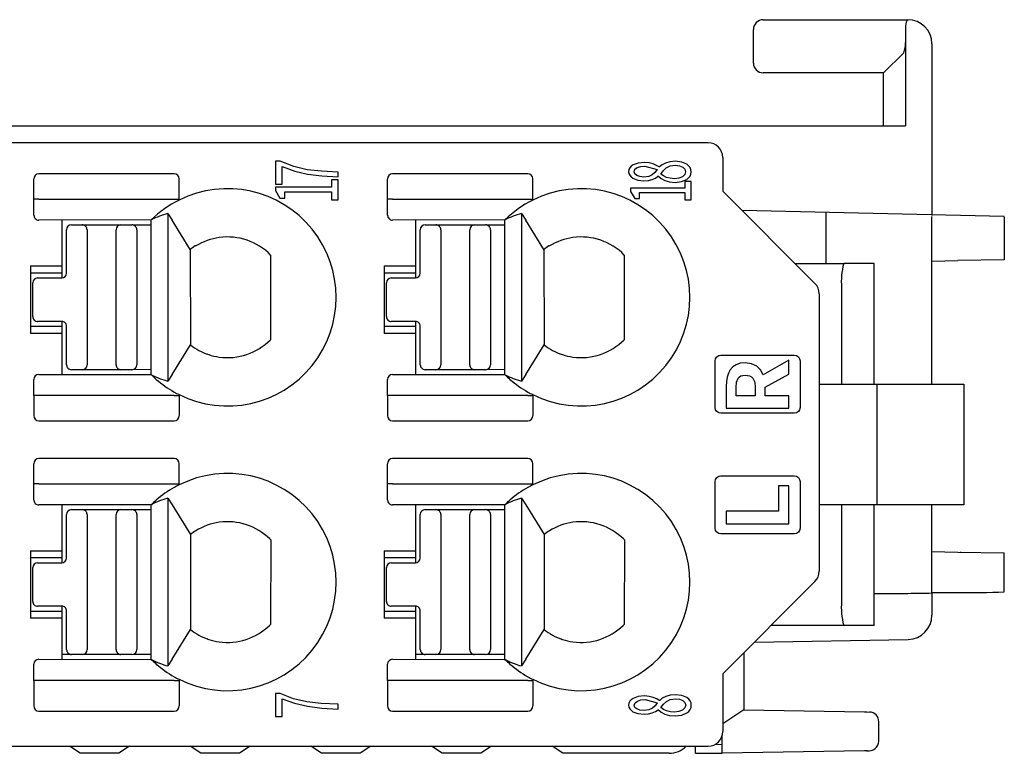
# Model space of a CAD drawing. Header units: millimetres. Extents: x 0 to 427, y 0 to 299.
# Tile 7 of 27: x 175 to 195, y 58 to 74. Entities that reach past the tile are written whole.
import ezdxf

# ---------------------------------------------------------------- set-up
doc = ezdxf.new("R2010")
doc.units = ezdxf.units.MM
doc.header["$MEASUREMENT"] = 0
doc.linetypes.add('DASHEDBIDOT', pattern=[12.4, 3, -3, 0.2, -3, 0.2, -3])
doc.layers.add('Layer0000', color=7, linetype='Continuous', lineweight=25)
doc.layers.add('LAYER_1', color=7, linetype='Continuous')

msp = doc.modelspace()

# ---------------------------------------------------------------- linework, layer by layer
for p, q in [((195.003, 69.564), (189.571, 69.687)), ((192.107, 59.299), (192.157, 59.299)), ((192.158, 58.496), (192.108, 58.494))]:
    msp.add_line(p, q)
at = {"layer": 'Layer0000', "color": 7, "linetype": 'Continuous', "lineweight": 25}
for p, q in [((190.003, 73.643), (190.02, 73.643)), ((190.02, 73.643), (193.003, 73.643)), ((193.003, 73.641), (193.008, 73.643)), ((189.803, 72.743), (189.803, 73.443)), ((192.953, 73.443), (192.953, 73.17)), ((192.953, 73.17), (192.953, 71.443)), ((193.503, 73.143), (193.503, 73.146)), ((193.503, 73.143), (193.503, 69.585)), ((192.919, 72.958), (192.503, 72.543)), ((190.003, 72.543), (190.004, 72.543)), ((192.503, 72.543), (190.004, 72.543)), ((192.5, 71.443), (192.5, 72.543)), ((153.693, 71.443), (192.953, 71.443)), ((188.867, 71.091), (118.021, 71.09)), ((189.167, 70.791), (189.167, 70.091)), ((177.801, 70.452), (174.992, 70.452)), ((185.131, 70.452), (182.322, 70.452)), ((174.892, 69.926), (174.892, 70.342)), ((177.901, 69.926), (177.901, 70.342)), ((182.222, 69.926), (182.222, 70.342)), ((185.231, 69.926), (185.231, 70.342)), ((189.167, 70.091), (191.079, 68.179)), ((174.892, 69.59), (174.892, 69.926)), ((174.992, 69.926), (174.892, 69.926)), ((174.992, 69.926), (177.865, 69.927)), ((177.865, 69.926), (177.901, 69.926)), ((177.901, 69.926), (177.901, 69.905)), ((182.222, 69.59), (182.222, 69.926)), ((182.322, 69.926), (182.222, 69.926)), ((182.322, 69.926), (185.195, 69.927)), ((185.195, 69.926), (185.231, 69.926)), ((185.231, 69.926), (185.231, 69.905)), ((177.67, 69.628), (177.755, 69.491)), ((177.67, 69.628), (177.67, 66.153)), ((185, 69.628), (185.085, 69.491)), ((185, 69.628), (185, 66.153)), ((191.303, 69.648), (191.303, 68.591)), ((177.325, 69.493), (174.992, 69.49)), ((175.469, 69.49), (175.469, 68.54)), ((175.669, 69.391), (175.894, 69.391)), ((175.894, 69.391), (176.694, 69.391)), ((176.694, 69.391), (176.924, 69.391)), ((176.944, 69.391), (177.324, 69.392)), ((178.131, 68.881), (177.755, 69.491)), ((184.655, 69.493), (182.322, 69.49)), ((182.799, 69.49), (182.799, 68.54)), ((182.999, 69.391), (183.224, 69.391)), ((183.224, 69.391), (184.024, 69.391)), ((184.024, 69.391), (184.254, 69.391)), ((184.274, 69.391), (184.654, 69.392)), ((185.461, 68.881), (185.085, 69.491)), ((191.303, 69.575), (191.303, 69.572)), ((193.503, 66.091), (193.503, 69.568)), ((195.003, 69.55), (195.003, 69.564)), ((195.003, 69.55), (195.003, 68.669)), ((175.569, 68.391), (175.569, 69.291)), ((175.994, 69.291), (175.994, 66.491)), ((176.594, 66.491), (176.594, 69.291)), ((177.024, 69.291), (177.024, 66.491)), ((177.324, 66.332), (177.324, 69.291)), ((182.899, 68.391), (182.899, 69.291)), ((183.324, 69.291), (183.324, 66.491)), ((183.924, 66.491), (183.924, 69.291)), ((184.354, 69.291), (184.354, 66.491)), ((184.654, 66.332), (184.654, 69.291)), ((178.133, 68.878), (178.135, 66.906)), ((178.249, 68.954), (178.235, 68.954)), ((185.463, 68.878), (185.465, 66.906)), ((185.579, 68.954), (185.565, 68.954)), ((179.798, 68.765), (179.793, 67.01)), ((187.128, 68.765), (187.123, 67.01)), ((190.667, 68.591), (191.675, 68.591)), ((192.298, 68.592), (191.675, 68.591)), ((192.303, 68.592), (192.298, 68.592)), ((192.298, 68.592), (192.298, 66.091)), ((192.303, 66.092), (192.303, 68.592)), ((193.503, 68.643), (194.038, 68.653)), ((195.003, 68.669), (194.038, 68.653)), ((174.819, 68.54), (174.819, 67.14)), ((174.819, 68.54), (175.469, 68.54)), ((175.469, 68.39), (174.819, 68.39)), ((175.469, 68.54), (175.469, 68.39)), ((175.469, 68.39), (175.469, 68.291)), ((182.149, 68.54), (182.149, 67.14)), ((182.149, 68.54), (182.799, 68.54)), ((182.799, 68.39), (182.149, 68.39)), ((182.799, 68.54), (182.799, 68.39)), ((182.799, 68.39), (182.799, 68.291)), ((174.869, 67.491), (174.869, 68.191)), ((174.969, 68.291), (175.469, 68.291)), ((182.199, 67.491), (182.199, 68.191)), ((182.299, 68.291), (182.799, 68.291)), ((191.167, 67.966), (191.167, 62.215)), ((191.631, 68.091), (191.631, 66.091)), ((175.469, 67.391), (174.969, 67.391)), ((175.469, 67.391), (175.469, 67.291)), ((182.799, 67.391), (182.299, 67.391)), ((182.799, 67.391), (182.799, 67.291)), ((174.819, 67.29), (175.469, 67.29)), ((175.469, 67.14), (174.819, 67.14)), ((175.469, 67.29), (175.469, 67.14)), ((175.469, 67.14), (175.469, 66.29)), ((175.569, 66.491), (175.569, 67.291)), ((182.149, 67.29), (182.799, 67.29)), ((182.799, 67.14), (182.149, 67.14)), ((182.799, 67.29), (182.799, 67.14)), ((182.799, 67.14), (182.799, 66.29)), ((182.899, 66.491), (182.899, 67.291)), ((177.755, 66.29), (178.134, 66.905)), ((185.085, 66.29), (185.464, 66.905)), ((178.49, 66.712), (178.483, 66.715)), ((185.82, 66.712), (185.813, 66.715)), ((175.894, 66.391), (175.669, 66.391)), ((176.694, 66.391), (175.894, 66.391)), ((176.924, 66.391), (176.694, 66.391)), ((177.324, 66.392), (176.944, 66.391)), ((177.024, 66.484), (177.024, 66.485)), ((183.224, 66.391), (182.999, 66.391)), ((184.024, 66.391), (183.224, 66.391)), ((184.254, 66.391), (184.024, 66.391)), ((184.654, 66.392), (184.274, 66.391)), ((184.354, 66.484), (184.354, 66.485)), ((174.892, 65.854), (174.892, 66.19)), ((174.992, 66.29), (177.325, 66.288)), ((177.755, 66.29), (177.67, 66.153)), ((182.222, 65.854), (182.222, 66.19)), ((182.322, 66.29), (184.655, 66.288)), ((185.085, 66.29), (185, 66.153)), ((191.167, 66.091), (192.366, 66.091)), ((192.366, 66.091), (194.166, 66.091)), ((192.366, 63.591), (192.366, 66.091)), ((194.166, 66.091), (194.166, 63.591)), ((174.892, 65.854), (174.892, 65.439)), ((174.992, 65.854), (174.892, 65.854)), ((177.801, 65.854), (174.992, 65.854)), ((177.801, 65.854), (177.901, 65.854)), ((177.901, 65.876), (177.901, 65.854)), ((177.901, 65.854), (177.901, 65.439)), ((182.222, 65.854), (182.222, 65.439)), ((182.322, 65.854), (182.222, 65.854)), ((185.131, 65.854), (182.322, 65.854)), ((185.131, 65.854), (185.231, 65.854)), ((185.231, 65.876), (185.231, 65.854)), ((185.231, 65.854), (185.231, 65.439)), ((174.992, 65.329), (177.801, 65.329)), ((182.322, 65.329), (185.131, 65.329)), ((177.801, 64.552), (174.992, 64.552)), ((185.131, 64.552), (182.322, 64.552)), ((174.892, 64.026), (174.892, 64.442)), ((177.901, 64.026), (177.901, 64.442)), ((182.222, 64.026), (182.222, 64.442)), ((185.231, 64.026), (185.231, 64.442)), ((174.892, 63.69), (174.892, 64.026)), ((174.992, 64.026), (174.892, 64.026)), ((174.992, 64.026), (177.801, 64.026)), ((177.801, 64.026), (177.901, 64.026)), ((177.901, 64.026), (177.901, 64.005)), ((182.222, 63.69), (182.222, 64.026)), ((182.322, 64.026), (182.222, 64.026)), ((182.322, 64.026), (185.131, 64.026)), ((185.131, 64.026), (185.231, 64.026)), ((185.231, 64.026), (185.231, 64.005)), ((177.67, 63.728), (177.755, 63.591)), ((177.67, 63.728), (177.67, 60.253)), ((185, 63.728), (185.085, 63.591)), ((185, 63.728), (185, 60.253)), ((177.325, 63.593), (174.992, 63.59)), ((175.469, 63.59), (175.469, 62.64)), ((175.669, 63.491), (175.894, 63.491)), ((175.894, 63.491), (176.694, 63.491)), ((176.694, 63.491), (176.924, 63.491)), ((176.944, 63.491), (177.324, 63.492)), ((177.755, 63.591), (178.135, 62.975)), ((184.655, 63.593), (182.322, 63.59)), ((182.799, 63.59), (182.799, 62.64)), ((182.999, 63.491), (183.224, 63.491)), ((183.224, 63.491), (184.024, 63.491)), ((184.024, 63.491), (184.254, 63.491)), ((184.274, 63.491), (184.654, 63.492)), ((185.085, 63.591), (185.465, 62.975)), ((192.366, 63.591), (191.167, 63.591)), ((191.631, 63.591), (191.631, 61.591)), ((192.298, 63.591), (192.298, 61.092)), ((192.303, 61.092), (192.303, 63.591)), ((194.166, 63.591), (192.366, 63.591)), ((193.503, 61.764), (193.503, 63.591)), ((175.569, 62.491), (175.569, 63.391)), ((175.994, 63.391), (175.994, 60.591)), ((176.594, 60.591), (176.594, 63.391)), ((177.024, 63.391), (177.024, 60.591)), ((177.324, 60.432), (177.324, 63.391)), ((182.899, 62.491), (182.899, 63.391)), ((183.324, 63.391), (183.324, 60.591)), ((183.924, 60.591), (183.924, 63.391)), ((184.354, 63.391), (184.354, 60.591)), ((184.654, 60.432), (184.654, 63.391)), ((178.135, 62.975), (178.135, 61.006)), ((179.78, 62.884), (179.799, 62.865)), ((179.799, 62.865), (179.793, 61.11)), ((185.465, 62.975), (185.465, 61.006)), ((187.11, 62.884), (187.129, 62.865)), ((187.129, 62.865), (187.123, 61.11)), ((174.819, 62.64), (174.819, 61.24)), ((174.819, 62.64), (175.469, 62.64)), ((175.469, 62.49), (174.819, 62.49)), ((175.469, 62.64), (175.469, 62.49)), ((175.469, 62.49), (175.469, 62.391)), ((182.149, 62.64), (182.149, 61.24)), ((182.149, 62.64), (182.799, 62.64)), ((182.799, 62.49), (182.149, 62.49)), ((182.799, 62.64), (182.799, 62.49)), ((182.799, 62.49), (182.799, 62.391)), ((193.503, 62.621), (194.038, 62.611)), ((194.038, 62.611), (195.003, 62.595)), ((194.103, 62.611), (194.103, 62.614)), ((194.603, 62.602), (194.603, 62.605)), ((195.003, 61.785), (195.003, 62.595)), ((174.869, 61.591), (174.869, 62.291)), ((174.969, 62.391), (175.469, 62.391)), ((182.199, 61.591), (182.199, 62.291)), ((182.299, 62.391), (182.799, 62.391)), ((191.079, 62.003), (189.167, 60.091)), ((192.303, 61.751), (193.003, 61.756)), ((194.038, 61.771), (193.503, 61.767)), ((193.503, 61.764), (193.503, 61.302)), ((175.469, 61.491), (174.969, 61.491)), ((175.469, 61.491), (175.469, 61.391)), ((182.799, 61.491), (182.299, 61.491)), ((182.799, 61.491), (182.799, 61.391)), ((174.819, 61.39), (175.469, 61.39)), ((175.469, 61.24), (174.819, 61.24)), ((175.469, 61.39), (175.469, 61.24)), ((175.469, 61.24), (175.469, 60.39)), ((175.569, 60.591), (175.569, 61.391)), ((182.149, 61.39), (182.799, 61.39)), ((182.799, 61.24), (182.149, 61.24)), ((182.799, 61.39), (182.799, 61.24)), ((182.799, 61.24), (182.799, 60.39)), ((182.899, 60.591), (182.899, 61.391)), ((179.793, 61.11), (179.775, 61.092)), ((187.123, 61.11), (187.105, 61.092)), ((191.675, 61.091), (190.168, 61.091)), ((192.298, 61.092), (191.675, 61.091)), ((192.303, 61.092), (192.298, 61.092)), ((177.755, 60.39), (178.135, 61.006)), ((178.49, 60.812), (178.483, 60.815)), ((185.085, 60.39), (185.465, 61.006)), ((185.82, 60.812), (185.813, 60.815)), ((189.823, 60.747), (193.012, 60.802)), ((175.658, 60.492), (175.469, 60.492)), ((175.637, 60.493), (175.637, 60.496)), ((175.894, 60.491), (175.669, 60.491)), ((176.694, 60.491), (175.894, 60.491)), ((176.924, 60.491), (176.694, 60.491)), ((177.324, 60.492), (176.944, 60.491)), ((177.024, 60.584), (177.024, 60.585)), ((182.988, 60.492), (182.799, 60.492)), ((182.967, 60.493), (182.967, 60.496)), ((183.224, 60.491), (182.999, 60.491)), ((184.024, 60.491), (183.224, 60.491)), ((184.254, 60.491), (184.024, 60.491)), ((184.654, 60.492), (184.274, 60.491)), ((184.354, 60.584), (184.354, 60.585)), ((189.603, 60.527), (189.603, 59.343)), ((174.892, 59.948), (174.892, 60.29)), ((174.992, 60.39), (177.325, 60.388)), ((177.755, 60.39), (177.67, 60.253)), ((182.222, 59.948), (182.222, 60.29)), ((182.322, 60.39), (184.655, 60.388)), ((185.085, 60.39), (185, 60.253)), ((189.167, 60.091), (189.167, 58.891)), ((174.892, 59.948), (174.892, 59.429)), ((174.992, 59.948), (174.892, 59.948)), ((177.801, 59.948), (174.992, 59.948)), ((177.801, 59.948), (177.901, 59.948)), ((177.901, 59.976), (177.901, 59.948)), ((177.901, 59.948), (177.901, 59.428)), ((182.222, 59.948), (182.222, 59.429)), ((182.322, 59.948), (182.222, 59.948)), ((185.131, 59.948), (182.322, 59.948)), ((185.131, 59.948), (185.231, 59.948)), ((185.231, 59.976), (185.231, 59.948)), ((185.231, 59.948), (185.231, 59.428)), ((174.992, 59.313), (177.801, 59.313)), ((182.322, 59.313), (185.131, 59.313)), ((189.603, 59.343), (189.167, 59.052)), ((189.603, 59.343), (192.107, 59.299)), ((192.157, 59.299), (192.207, 59.298)), ((192.403, 58.696), (192.403, 59.098)), ((189.153, 58.626), (189.153, 58.8)), ((118.021, 58.59), (188.867, 58.591)), ((175.853, 58.443), (175.631, 58.591)), ((176.875, 58.591), (176.653, 58.443)), ((178.353, 58.443), (178.131, 58.591)), ((179.375, 58.591), (179.153, 58.443)), ((180.853, 58.443), (180.631, 58.591)), ((181.875, 58.591), (181.653, 58.443)), ((183.353, 58.443), (183.131, 58.591)), ((184.375, 58.591), (184.153, 58.443)), ((185.853, 58.443), (185.631, 58.591)), ((188.603, 58.443), (188.603, 58.591)), ((189.016, 58.63), (189.153, 58.626)), ((189.153, 58.443), (189.153, 58.62)), ((176.653, 58.443), (175.853, 58.443)), ((179.153, 58.443), (178.353, 58.443)), ((181.653, 58.443), (180.853, 58.443)), ((184.153, 58.443), (183.353, 58.443)), ((188.056, 58.443), (185.853, 58.443)), ((188.603, 58.443), (189.095, 58.443)), ((189.095, 58.443), (189.153, 58.443)), ((192.107, 58.494), (189.153, 58.443))]:
    msp.add_line(p, q, dxfattribs=at)
at = {"layer": 'Layer0000', "color": 251, "linetype": 'DASHEDBIDOT', "lineweight": 18, "true_color": 0x606060}
msp.add_line((189.803, 72.743), (189.804, 72.743), dxfattribs=at)
at = {"layer": 'Layer0000', "color": 7, "linetype": 'Continuous', "lineweight": 25}
for centre, radius, start, end in [((190.01, 73.436), 0.207, 91.7901, 178.2083), ((193.477, 73.451), 0.524, 164.4678, 180.865), ((193.054, 73.575), 0.0836, 127.6472, 168.8031), ((193.003, 73.143), 0.5, 0.0001, 90.0001), ((192.516, 73.132), 0.439, 336.6587, 4.8655), ((190.003, 72.743), 0.2, 180, 270.0001), ((190.004, 72.743), 0.2, 180.0833, 269.9084), ((188.867, 70.791), 0.3, 0.0002, 90.0002), ((174.997, 70.347), 0.105, 92.8783, 182.6523), ((177.796, 70.347), 0.105, 357.5857, 87.1294), ((182.327, 70.347), 0.105, 92.8783, 182.6523), ((185.126, 70.347), 0.105, 357.5857, 87.1294), ((178.905, 67.89), 2.251, 243.4972, 116.5068), ((186.235, 67.89), 2.251, 243.4972, 116.5068), ((178.904, 67.886), 2.255, 116.4154, 134.4367), ((186.234, 67.886), 2.255, 116.4154, 134.4367), ((174.992, 69.59), 0.1, 180.0002, 270.0002), ((178.082, 68.043), 1.638, 104.5896, 117.5104), ((182.322, 69.59), 0.1, 180.0002, 270.0002), ((185.412, 68.043), 1.638, 104.5896, 117.5104), ((175.669, 69.291), 0.1, 90.0002, 180.0002), ((175.894, 69.291), 0.1, 0.0002, 90.0002), ((176.694, 69.291), 0.1, 90.0002, 180.0002), ((176.919, 69.426), 0.0346, 267.8469, 268.7822), ((176.924, 69.291), 0.1, 0.0002, 90.0002), ((182.999, 69.291), 0.1, 90.0002, 180.0002), ((183.224, 69.291), 0.1, 0.0002, 90.0002), ((184.024, 69.291), 0.1, 90.0002, 180.0002), ((184.249, 69.426), 0.0346, 267.8469, 268.7822), ((184.254, 69.291), 0.1, 0.0002, 90.0002), ((178.905, 67.891), 1.25, 97.931, 121.7027), ((178.905, 67.891), 1.25, 44.4048, 97.931), ((186.235, 67.891), 1.25, 97.931, 121.7027), ((186.235, 67.891), 1.25, 44.4048, 97.931), ((178.905, 67.891), 1.257, 122.2484, 128.0264), ((186.235, 67.891), 1.257, 122.2484, 128.0264), ((193.049, 68.218), 1.424, 164.812, 185.121), ((175.469, 68.391), 0.1, 270.0002, 0.0002), ((182.799, 68.391), 0.1, 270.0002, 0.0002), ((174.969, 68.191), 0.1, 90.0002, 180.0002), ((182.299, 68.191), 0.1, 90.0002, 180.0002), ((190.867, 67.966), 0.3, 0.0002, 45.0002), ((174.969, 67.491), 0.1, 180.0002, 270.0002), ((175.469, 67.291), 0.1, 0.0002, 90.0002), ((182.299, 67.491), 0.1, 180.0002, 270.0002), ((182.799, 67.291), 0.1, 0.0002, 90.0002), ((178.905, 67.891), 1.25, 262.0692, 315.2377), ((186.235, 67.891), 1.25, 262.0692, 315.2377), ((178.905, 67.891), 1.25, 231.9547, 241.6425), ((178.905, 67.891), 1.25, 241.6425, 262.0692), ((186.235, 67.891), 1.25, 231.9547, 241.6425), ((186.235, 67.891), 1.25, 241.6425, 262.0692), ((175.669, 66.491), 0.1, 180.0002, 270.0002), ((175.894, 66.491), 0.1, 270.0002, 0.0002), ((176.694, 66.491), 0.1, 180.0002, 270.0002), ((176.924, 66.491), 0.1, 270.0002, 0.0002), ((176.796, 66.292), 0.529, 359.3351, 4.2725), ((182.999, 66.491), 0.1, 180.0002, 270.0002), ((183.224, 66.491), 0.1, 270.0002, 0.0002), ((184.024, 66.491), 0.1, 180.0002, 270.0002), ((184.254, 66.491), 0.1, 270.0002, 0.0002), ((184.126, 66.292), 0.529, 359.3351, 4.2725), ((174.992, 66.19), 0.1, 90.0002, 180.0002), ((178.104, 67.01), 1.062, 222.8103, 230.4978), ((178.07, 67.699), 1.597, 242.2912, 255.4947), ((178.904, 67.894), 2.254, 229.1092, 240.6983), ((182.322, 66.19), 0.1, 90.0002, 180.0002), ((185.434, 67.01), 1.062, 222.8103, 230.4978), ((185.4, 67.699), 1.597, 242.2912, 255.4947), ((186.234, 67.894), 2.254, 229.1092, 240.6983), ((178.754, 67.611), 1.934, 240.465, 243.8169), ((186.084, 67.611), 1.934, 240.465, 243.8169), ((174.997, 65.434), 0.105, 177.348, 267.1222), ((177.796, 65.434), 0.105, 272.8709, 2.4147), ((182.327, 65.434), 0.105, 177.348, 267.1222), ((185.126, 65.434), 0.105, 272.8709, 2.4147), ((174.997, 64.447), 0.105, 92.8798, 182.6516), ((177.796, 64.447), 0.105, 357.5889, 87.1253), ((182.327, 64.447), 0.105, 92.8798, 182.6516), ((185.126, 64.447), 0.105, 357.5889, 87.1253), ((178.905, 61.99), 2.251, 243.4972, 116.5068), ((186.235, 61.99), 2.251, 243.4972, 116.5068), ((178.904, 61.986), 2.255, 119.29, 130.8837), ((178.764, 62.25), 1.955, 116.2001, 119.5146), ((186.234, 61.986), 2.255, 119.29, 130.8837), ((186.094, 62.25), 1.955, 116.2001, 119.5146), ((174.992, 63.69), 0.1, 180.0002, 270.0002), ((177.982, 63.003), 0.882, 128.8407, 138.0452), ((178.082, 62.145), 1.636, 104.5835, 117.4913), ((182.322, 63.69), 0.1, 180.0002, 270.0002), ((185.312, 63.003), 0.882, 128.8407, 138.0452), ((185.412, 62.145), 1.636, 104.5835, 117.4913), ((175.669, 63.391), 0.1, 90.0002, 180.0002), ((175.894, 63.391), 0.1, 0.0002, 90.0002), ((176.694, 63.391), 0.1, 90.0002, 180.0002), ((176.919, 63.526), 0.0346, 267.8469, 268.7822), ((176.924, 63.391), 0.1, 0.0002, 90.0002), ((182.999, 63.391), 0.1, 90.0002, 180.0002), ((183.224, 63.391), 0.1, 0.0002, 90.0002), ((184.024, 63.391), 0.1, 90.0002, 180.0002), ((184.249, 63.526), 0.0346, 267.8469, 268.7822), ((184.254, 63.391), 0.1, 0.0002, 90.0002), ((178.905, 61.991), 1.25, 97.931, 121.7027), ((178.905, 61.991), 1.25, 45.5957, 97.931), ((186.235, 61.991), 1.25, 97.931, 121.7027), ((186.235, 61.991), 1.25, 45.5957, 97.931), ((178.905, 61.991), 1.25, 121.7027, 128.0456), ((186.235, 61.991), 1.25, 121.7027, 128.0456), ((175.469, 62.491), 0.1, 270.0002, 0.0002), ((182.799, 62.491), 0.1, 270.0002, 0.0002), ((174.969, 62.291), 0.1, 90.0002, 180.0002), ((182.299, 62.291), 0.1, 90.0002, 180.0002), ((190.867, 62.215), 0.3, 315.0002, 0.0002), ((192.935, 83.886), 22.129, 270.1765, 271.4712), ((193.906, 103.947), 42.176, 270.1797, 271.491), ((174.969, 61.591), 0.1, 180.0002, 270.0002), ((175.469, 61.391), 0.1, 0.0002, 90.0002), ((182.299, 61.591), 0.1, 180.0002, 270.0002), ((182.799, 61.391), 0.1, 0.0002, 90.0002), ((193.099, 61.468), 1.474, 175.2291, 194.8378), ((193.003, 61.302), 0.5, 271.0001, 0.0001), ((178.905, 61.991), 1.25, 262.0692, 314.0467), ((186.235, 61.991), 1.25, 262.0692, 314.0467), ((178.905, 61.991), 1.25, 231.9547, 241.6425), ((178.905, 61.991), 1.25, 241.6425, 262.0692), ((186.235, 61.991), 1.25, 231.9547, 241.6425), ((186.235, 61.991), 1.25, 241.6425, 262.0692), ((175.669, 60.591), 0.1, 180.0002, 270.0002), ((175.894, 60.591), 0.1, 270.0002, 0.0002), ((176.694, 60.591), 0.1, 180.0002, 270.0002), ((176.924, 60.591), 0.1, 270.0002, 0.0002), ((176.797, 60.392), 0.528, 359.3253, 4.2715), ((182.999, 60.591), 0.1, 180.0002, 270.0002), ((183.224, 60.591), 0.1, 270.0002, 0.0002), ((184.024, 60.591), 0.1, 180.0002, 270.0002), ((184.254, 60.591), 0.1, 270.0002, 0.0002), ((184.127, 60.392), 0.528, 359.3253, 4.2715), ((174.992, 60.29), 0.1, 90.0002, 180.0002), ((178.105, 61.111), 1.063, 222.8149, 230.4952), ((178.07, 61.798), 1.596, 242.2886, 255.4955), ((178.904, 61.994), 2.254, 229.1092, 240.6982), ((182.322, 60.29), 0.1, 90.0002, 180.0002), ((185.435, 61.111), 1.063, 222.8149, 230.4952), ((185.4, 61.798), 1.596, 242.2886, 255.4955), ((186.234, 61.994), 2.254, 229.1092, 240.6982), ((178.754, 61.711), 1.934, 240.4648, 243.8169), ((186.084, 61.711), 1.934, 240.4648, 243.8169), ((175, 59.421), 0.109, 176.1575, 265.6296), ((177.792, 59.421), 0.109, 274.4497, 3.4302), ((182.33, 59.421), 0.109, 176.1575, 265.6296), ((185.122, 59.421), 0.109, 274.4497, 3.4302), ((192.203, 59.098), 0.2, 0.0001, 89.0001), ((188.867, 58.891), 0.3, 270.0002, 0.0002), ((188.056, 58.943), 0.5, 269.9967, 315.2514), ((192.189, 58.707), 0.214, 261.5376, 357.0582)]:
    msp.add_arc(centre, radius, start, end, dxfattribs=at)
for points in [[(177.324, 69.291), (177.324, 69.359), (177.325, 69.427), (177.325, 69.496)], [(184.654, 69.291), (184.654, 69.359), (184.655, 69.427), (184.655, 69.496)], [(177.324, 63.391), (177.324, 63.459), (177.325, 63.527), (177.325, 63.596)], [(184.654, 63.391), (184.654, 63.459), (184.655, 63.527), (184.655, 63.596)]]:
    msp.add_open_spline(points, degree=3, dxfattribs=at)
at = {"layer": 'LAYER_1'}
for points in [[(181.197, 70.388), (181.197, 70.486), (180.85, 70.501), (180.552, 70.535), (180.276, 70.601), (179.995, 70.709), (179.897, 70.709), (179.897, 70.234), (180.036, 70.234), (180.036, 70.602), (180.297, 70.507), (180.565, 70.444), (180.858, 70.406), (181.197, 70.388)], [(188.515, 70.492), (188.509, 70.538), (188.49, 70.581), (188.46, 70.618), (188.421, 70.649), (188.318, 70.694), (188.189, 70.709), (188.074, 70.699), (187.984, 70.673), (187.914, 70.636), (187.86, 70.592), (187.851, 70.592), (187.798, 70.624), (187.727, 70.654), (187.642, 70.676), (187.548, 70.685), (187.414, 70.671), (187.309, 70.634), (187.27, 70.607), (187.241, 70.574), (187.223, 70.537), (187.216, 70.494), (187.222, 70.455), (187.239, 70.419), (187.267, 70.386), (187.304, 70.359), (187.405, 70.319), (187.536, 70.304), (187.628, 70.312), (187.706, 70.332), (187.772, 70.362), (187.825, 70.398), (187.834, 70.398), (187.89, 70.351), (187.967, 70.31), (188.064, 70.281), (188.18, 70.27), (188.315, 70.287), (188.421, 70.333), (188.46, 70.365), (188.49, 70.403), (188.509, 70.445), (188.515, 70.492)], [(187.81, 70.539), (187.764, 70.48), (187.707, 70.43), (187.634, 70.396), (187.536, 70.383), (187.452, 70.391), (187.388, 70.414), (187.346, 70.449), (187.331, 70.493), (187.349, 70.543), (187.397, 70.58), (187.469, 70.603), (187.556, 70.611), (187.81, 70.539)], [(188.398, 70.493), (188.381, 70.436), (188.333, 70.39), (188.259, 70.36), (188.167, 70.349), (188.081, 70.356), (188.004, 70.375), (187.937, 70.405), (187.882, 70.443), (187.936, 70.514), (187.998, 70.572), (188.077, 70.612), (188.186, 70.627), (188.272, 70.617), (188.339, 70.59), (188.383, 70.548), (188.398, 70.493)], [(181.197, 69.909), (181.197, 70.326), (181.062, 70.326), (181.062, 70.173), (179.897, 70.173), (179.897, 70.101), (179.989, 69.943), (180.092, 69.943), (180.092, 70.078), (181.062, 70.078), (181.062, 69.909), (181.197, 69.909)], [(188.515, 69.909), (188.516, 70.29), (188.384, 70.29), (188.384, 70.151), (187.257, 70.151), (187.257, 70.084), (187.346, 69.94), (187.446, 69.94), (187.446, 70.063), (188.384, 70.063), (188.384, 69.909), (188.515, 69.909)], [(189.011, 65.608), (189.011, 66.572), (189.02, 66.619), (189.046, 66.657), (189.084, 66.683), (189.131, 66.692), (190.65, 66.692), (190.697, 66.683), (190.735, 66.657), (190.761, 66.619), (190.77, 66.572), (190.77, 65.608), (190.761, 65.562), (190.735, 65.524), (190.697, 65.498), (190.65, 65.488), (189.131, 65.488), (189.084, 65.498), (189.046, 65.524), (189.02, 65.562), (189.011, 65.608)], [(190.541, 66.589), (190.008, 66.285), (189.953, 66.387), (189.873, 66.465), (189.767, 66.515), (189.634, 66.533), (189.531, 66.523), (189.447, 66.495), (189.378, 66.45), (189.325, 66.391), (189.286, 66.319), (189.26, 66.236), (189.245, 66.144), (189.241, 66.045), (189.241, 65.591), (190.541, 65.591), (190.541, 65.852), (190.049, 65.852), (190.049, 66.032), (190.541, 66.299), (190.541, 66.589)], [(189.446, 65.852), (189.446, 66.02), (189.456, 66.131), (189.487, 66.212), (189.513, 66.241), (189.545, 66.262), (189.586, 66.274), (189.634, 66.278), (189.683, 66.274), (189.725, 66.262), (189.761, 66.241), (189.791, 66.212), (189.83, 66.131), (189.843, 66.02), (189.843, 65.852), (189.446, 65.852)], [(189.011, 63.108), (189.011, 64.072), (189.02, 64.119), (189.046, 64.157), (189.084, 64.182), (189.131, 64.192), (190.65, 64.192), (190.697, 64.182), (190.735, 64.157), (190.761, 64.119), (190.77, 64.072), (190.77, 63.108), (190.761, 63.061), (190.735, 63.023), (190.697, 62.997), (190.65, 62.988), (189.131, 62.988), (189.084, 62.997), (189.046, 63.023), (189.02, 63.061), (189.011, 63.108)], [(190.541, 63.196), (190.541, 63.983), (190.323, 63.983), (190.323, 63.457), (189.241, 63.457), (189.241, 63.196), (190.541, 63.196)], [(181.196, 59.36), (181.196, 59.458), (180.848, 59.473), (180.551, 59.507), (180.275, 59.573), (179.993, 59.681), (179.896, 59.681), (179.896, 59.205), (180.034, 59.205), (180.034, 59.574), (180.296, 59.479), (180.563, 59.416), (180.856, 59.378), (181.196, 59.36)], [(188.517, 59.438), (188.511, 59.485), (188.492, 59.527), (188.462, 59.565), (188.423, 59.596), (188.319, 59.64), (188.191, 59.656), (188.076, 59.646), (187.986, 59.62), (187.915, 59.583), (187.861, 59.539), (187.853, 59.539), (187.799, 59.571), (187.728, 59.601), (187.644, 59.623), (187.549, 59.631), (187.415, 59.618), (187.31, 59.581), (187.271, 59.553), (187.242, 59.521), (187.224, 59.483), (187.217, 59.441), (187.223, 59.402), (187.24, 59.366), (187.268, 59.333), (187.305, 59.305), (187.406, 59.265), (187.537, 59.251), (187.629, 59.258), (187.708, 59.279), (187.773, 59.308), (187.827, 59.345), (187.836, 59.345), (187.892, 59.298), (187.969, 59.257), (188.066, 59.228), (188.182, 59.217), (188.317, 59.234), (188.423, 59.28), (188.462, 59.312), (188.492, 59.35), (188.511, 59.392), (188.517, 59.438)], [(187.811, 59.486), (187.765, 59.427), (187.709, 59.377), (187.635, 59.342), (187.537, 59.33), (187.453, 59.338), (187.389, 59.361), (187.347, 59.395), (187.332, 59.439), (187.35, 59.489), (187.398, 59.526), (187.47, 59.55), (187.557, 59.558), (187.811, 59.486)], [(188.4, 59.44), (188.383, 59.382), (188.335, 59.337), (188.261, 59.306), (188.169, 59.296), (188.083, 59.302), (188.005, 59.322), (187.939, 59.352), (187.884, 59.39), (187.938, 59.46), (187.999, 59.519), (188.079, 59.559), (188.187, 59.574), (188.274, 59.564), (188.341, 59.537), (188.385, 59.495), (188.4, 59.44)]]:
    msp.add_lwpolyline(points, close=True, dxfattribs=at)

doc.saveas('drawing.dxf')
